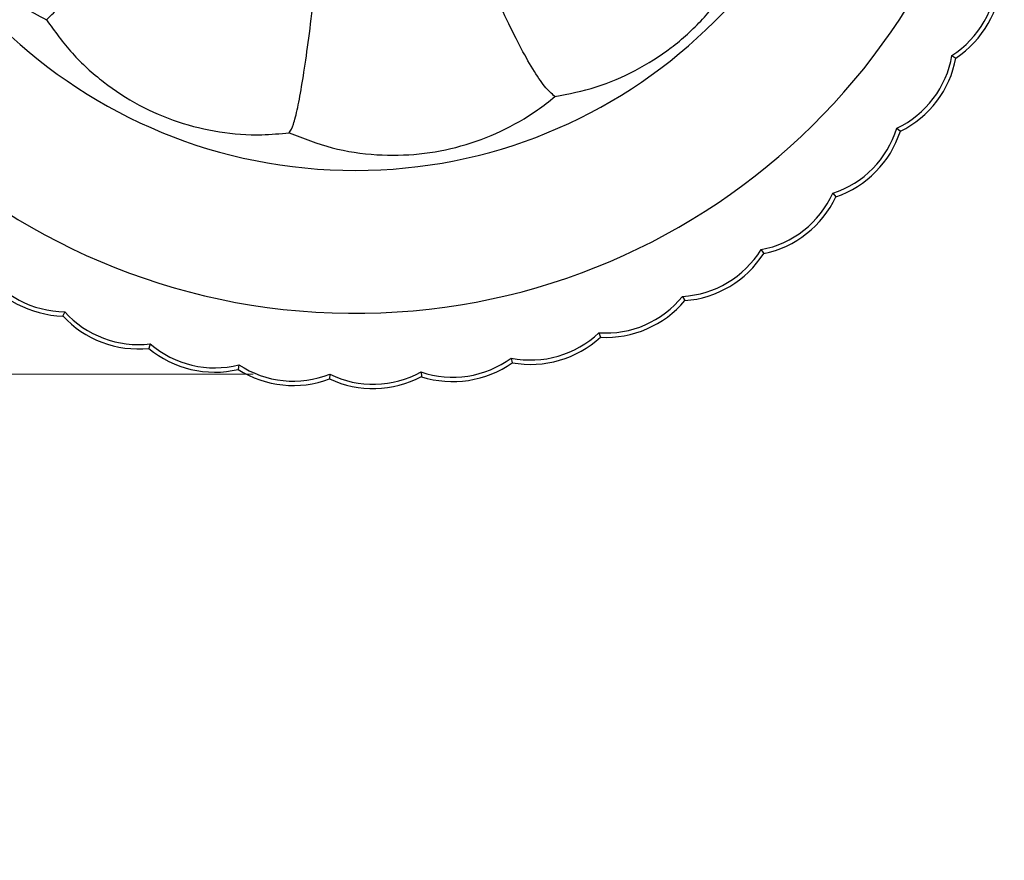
# Model space of a CAD drawing. Header units: millimetres. Extents: x 54 to 123, y 77 to 177.
# Tile 19 of 24: x 101 to 114, y 145 to 156. Entities that reach past the tile are written whole.
import ezdxf

# ---------------------------------------------------------------- set-up
doc = ezdxf.new("R2010")
doc.units = ezdxf.units.MM
doc.styles.add('SLDTEXTSTYLE0', font='TXT', dxfattribs={"width": 0.75})
doc.dimstyles.new('SLDDIMSTYLE1', dxfattribs={"dimtxt": 3.5, "dimasz": 3.556, "dimexe": 0, "dimexo": 0.0625, "dimgap": 0.875, "dimtad": 1, "dimdec": 0, "dimlfac": 10, "dimrnd": 1e-09, "dimzin": 12, "dimdsep": 46, "dimtxsty": 'SLDTEXTSTYLE0', "dimblk1": 'CLOSED', "dimblk2": 'CLOSED', "dimsah": 1, "dimcen": 0.09, "dimadec": 0, "dimazin": 3, "dimtfac": 1, "dimtdec": 0, "dimtmove": 0, "dimatfit": 0, "dimldrblk": 'CLOSED', "dimfxl": 0, "dimfrac": 2, "dimtolj": 1, "dimtzin": 12, "dimarcsym": 0})

# ---------------------------------------------------------------- blocks, each defined once
blk = doc.blocks.new('_Closed')
at = {"color": 0, "linetype": 'ByBlock', "lineweight": -2}
for p, q in [((-1, 0.166667), (0, 0)), ((-1, 0.166667), (-1, -0.166667)), ((0, 0), (-1, -0.166667)), ((0, 0), (-1, 0))]:
    blk.add_line(p, q, dxfattribs=at)
blk = doc.blocks.new('_D_1')
at = {"color": 7, "linetype": 'Continuous', "lineweight": 0}
for p, q in [((92.696, 169.736), (92.696, 176.086)), ((103.882, 169.736), (91.696, 169.736)), ((92.696, 169.736), (92.696, 151.141)), ((103.746, 151.141), (91.696, 151.141)), ((92.696, 151.141), (92.696, 144.791))]:
    blk.add_line(p, q, dxfattribs=at)
at = {"color": 7, "linetype": 'Continuous', "lineweight": 18, "xscale": 3.556, "yscale": 3.556}
for p, rotation in [((92.696, 169.736, -10.171), 270.0000000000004), ((92.696, 151.141, -10.171), 90.0000000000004)]:
    blk.add_blockref('_Closed', p, dxfattribs=dict(at, rotation=rotation))
at = {"color": 7, "linetype": 'Continuous', "lineweight": 18, "insert": (88.185, 157.441), "char_height": 3.5, "attachment_point": 1, "rotation": 90, "style": 'SLDTEXTSTYLE0'}
blk.add_mtext('186', dxfattribs=at)

msp = doc.modelspace()

# ---------------------------------------------------------------- linework, layer by layer
at = {"color": 7, "linetype": 'Continuous', "lineweight": 25}
for p, q in [((112.872, 155.304), (112.923, 155.27)), ((112.152, 154.354), (112.198, 154.314)), ((111.316, 153.504), (111.357, 153.458)), ((110.379, 152.767), (110.414, 152.716)), ((109.355, 152.157), (109.383, 152.102)), ((101.285, 151.957), (101.259, 151.901)), ((108.261, 151.682), (108.282, 151.624)), ((102.4, 151.537), (102.382, 151.478)), ((107.116, 151.352), (107.129, 151.291)), ((103.56, 151.264), (103.55, 151.203)), ((104.746, 151.141), (104.744, 151.079)), ((105.938, 151.17), (105.943, 151.108))]:
    msp.add_line(p, q, dxfattribs=at)
for centre, radius, start, end in [((105.077, 160.436), 8.5, 4.0478, 355.9522), ((105.077, 160.436), 6.634, 179.5802, 354.8109), ((112.177, 156.389), 1.288, 302.6274, 357.7574), ((112.177, 156.389), 1.345, 303.6962, 356.6886), ((111.602, 155.519), 1.288, 295.2805, 350.4105), ((111.602, 155.519), 1.345, 296.3493, 349.3417), ((110.919, 154.729), 1.288, 287.9335, 343.0636), ((110.919, 154.729), 1.345, 289.0024, 341.9947), ((110.142, 154.034), 1.288, 280.5866, 335.7166), ((110.142, 154.034), 1.345, 281.6554, 334.6478), ((109.282, 153.443), 1.288, 273.2397, 328.3697), ((109.282, 153.443), 1.345, 274.3085, 327.3008), ((101.294, 153.245), 1.288, 214.4642, 269.5942), ((101.294, 153.245), 1.345, 215.533, 268.5253), ((108.353, 152.967), 1.288, 265.8927, 321.0227), ((108.353, 152.967), 1.345, 266.9616, 319.9539), ((102.245, 152.816), 1.345, 222.8799, 275.8723), ((102.245, 152.816), 1.288, 221.8111, 276.9411), ((107.372, 152.614), 1.288, 258.5458, 313.6758), ((107.372, 152.614), 1.345, 259.6146, 312.607), ((103.243, 152.512), 1.345, 230.2269, 283.2192), ((103.243, 152.512), 1.288, 229.158, 284.288), ((106.353, 152.389), 1.288, 251.1988, 306.3289), ((104.271, 152.338), 1.288, 236.505, 291.635), ((106.353, 152.389), 1.345, 252.2677, 305.26), ((104.271, 152.338), 1.345, 237.5738, 290.5662), ((105.314, 152.297), 1.345, 244.9207, 297.9131), ((105.314, 152.297), 1.288, 243.8519, 298.9819)]:
    msp.add_arc(centre, radius, start, end, dxfattribs=at)
for points, knots in [([(99.175, 158.73), (99.185, 158.545), (99.204, 158.175), (99.35, 157.636), (99.579, 157.129), (99.889, 156.666), (100.275, 156.265), (100.668, 155.967), (100.939, 155.827), (101.046, 155.771)], [0, 0, 0, 0, 0.150362, 0.300721, 0.451078, 0.601433, 0.751819, 0.902206, 1, 1, 1, 1]), ([(101.046, 155.771), (101.093, 155.816), (101.188, 155.905), (101.39, 156.119), (101.63, 156.386), (101.91, 156.708), (102.224, 157.076), (102.569, 157.488), (102.87, 157.85), (103.065, 158.087), (103.125, 158.16)], [0, 0, 0, 0, 0.143779, 0.285047, 0.423612, 0.559288, 0.691971, 0.819428, 0.944344, 1, 1, 1, 1]), ([(107.686, 154.767), (107.643, 154.806), (107.558, 154.883), (107.402, 155.115), (107.229, 155.422), (107.038, 155.808), (106.832, 156.26), (106.613, 156.774), (106.418, 157.249), (106.292, 157.57), (106.247, 157.684)], [0, 0, 0, 0, 0.1403538, 0.2781634, 0.4136243, 0.5468653, 0.6780289, 0.8050659, 0.9307437, 1, 1, 1, 1]), ([(104.218, 154.294), (104.236, 154.323), (104.27, 154.381), (104.327, 154.608), (104.386, 154.927), (104.448, 155.34), (104.512, 155.834), (104.577, 156.402), (104.636, 156.951), (104.674, 157.328), (104.689, 157.476)], [0, 0, 0, 0, 0.136655, 0.270482, 0.402327, 0.532858, 0.662632, 0.789872, 0.917463, 1, 1, 1, 1]), ([(107.686, 154.767), (107.868, 154.803), (108.231, 154.875), (108.744, 155.095), (109.213, 155.394), (109.627, 155.768), (109.969, 156.206), (110.208, 156.638), (110.309, 156.926), (110.348, 157.039)], [0, 0, 0, 0, 0.150359, 0.300715, 0.451069, 0.601421, 0.751808, 0.902195, 1, 1, 1, 1]), ([(101.046, 155.771), (101.154, 155.621), (101.37, 155.321), (101.784, 154.946), (102.25, 154.643), (102.761, 154.422), (103.303, 154.293), (103.794, 154.255), (104.098, 154.283), (104.218, 154.294)], [0, 0, 0, 0, 0.150311, 0.30062, 0.450927, 0.601231, 0.751617, 0.902004, 1, 1, 1, 1]), ([(104.218, 154.294), (104.403, 154.222), (104.771, 154.078), (105.348, 153.993), (105.917, 154.003), (106.464, 154.106), (106.985, 154.302), (107.392, 154.533), (107.611, 154.707), (107.686, 154.767)], [0, 0, 0, 0, 0.160453, 0.320907, 0.471255, 0.6216, 0.771912, 0.922225, 1, 1, 1, 1])]:
    msp.add_open_spline(points, degree=3, knots=knots, dxfattribs=at)

# ---------------------------------------------------------------- dimensions: what is measured, and where the dimension line sits
at = {"color": 7, "linetype": 'Continuous', "lineweight": 18}
dim = msp.add_linear_dim(base=(92.696, 151.141), p1=(104.882, 169.736), p2=(104.746, 151.141), angle=90, dimstyle='SLDDIMSTYLE1', dxfattribs=at)
dim.commit()
dim.dimension.update_dxf_attribs({"geometry": '_D_1', "text_midpoint": (92.696, 161.32), "dimtype": 160})

doc.saveas('drawing.dxf')
